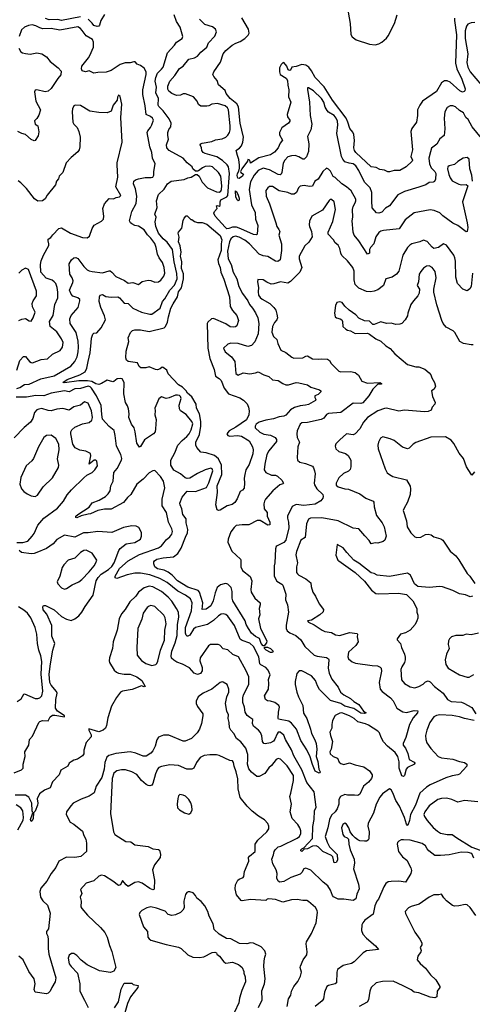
# Model space of a CAD drawing. Extents: x 2143765 to 2212931, y 878955 to 1017455.
# Tile 121 of 256: x 2197674 to 2202439, y 913788 to 924153. Entities that reach past the tile are written whole.
import ezdxf

# ---------------------------------------------------------------- set-up
doc = ezdxf.new("R2010")
doc.units = 0

msp = doc.modelspace()

# ---------------------------------------------------------------- linework, layer by layer
at = {"layer": '0CON20XD'}
for points in [[(2200020, 918355), (2200101, 918291), (2200118, 918245), (2200108, 918155), (2200110, 918125), (2200150, 918065), (2200204, 918015), (2200206, 917995), (2200193, 917955), (2200202, 917888), (2200189, 917845), (2200210, 917745), (2200277, 917615), (2200271, 917595), (2200248, 917562), (2200235, 917562), (2200216, 917585), (2200198, 917638), (2200155, 917660), (2200115, 917695), (2200081, 917745), (2200058, 917785), (2200046, 917826), (2199918, 918035), (2199911, 918065), (2199912, 918135), (2199900, 918175), (2199865, 918212), (2199845, 918218), (2199825, 918216), (2199786, 918204), (2199754, 918175), (2199731, 918119), (2199711, 918035), (2199685, 917982), (2199635, 917946), (2199595, 917944), (2199603, 918015), (2199567, 918125), (2199552, 918145), (2199445, 918181), (2199335, 918246), (2199277, 918307), (2199235, 918338), (2199195, 918357), (2199125, 918373), (2199096, 918395), (2199086, 918425), (2199087, 918445), (2199091, 918455), (2199118, 918475), (2199185, 918489), (2199293, 918497), (2199338, 918535), (2199375, 918591), (2199419, 918705), (2199440, 918750), (2199445, 918785), (2199427, 918855), (2199425, 918898), (2199390, 918945), (2199379, 919005), (2199363, 919045), (2199361, 919065), (2199383, 919127), (2199435, 919189), (2199525, 919188), (2199641, 919229), (2199665, 919279), (2199708, 919405), (2199699, 919425), (2199685, 919431), (2199626, 919416), (2199544, 919376), (2199465, 919328), (2199435, 919323), (2199415, 919330), (2199365, 919374), (2199295, 919410), (2199265, 919465), (2199265, 919515), (2199307, 919595), (2199339, 919675), (2199385, 919723), (2199433, 919765), (2199456, 919795), (2199477, 919835), (2199498, 919898), (2199487, 919925), (2199425, 919996), (2199367, 920035), (2199356, 920055), (2199354, 920094), (2199372, 920165), (2199367, 920185), (2199355, 920196), (2199335, 920201), (2199315, 920199), (2199248, 920172), (2199215, 920165), (2199165, 920183), (2199139, 920161), (2199097, 920065), (2199101, 920035), (2199096, 919995), (2199109, 919945), (2199105, 919845), (2199099, 919815), (2199082, 919795), (2198989, 919731), (2198945, 919660), (2198935, 919652), (2198907, 919697), (2198890, 919815), (2198879, 919855), (2198850, 919895), (2198823, 919965), (2198826, 920005), (2198818, 920055), (2198810, 920090), (2198789, 920125), (2198769, 920215), (2198775, 920335), (2198752, 920372), (2198735, 920377), (2198699, 920371), (2198665, 920343), (2198655, 920341), (2198595, 920357), (2198535, 920322), (2198505, 920314), (2198475, 920319), (2198434, 920344), (2198389, 920351), (2198295, 920351), (2198145, 920331), (2198129, 920335), (2198175, 920364), (2198306, 920414), (2198363, 920447), (2198380, 920485), (2198396, 920555), (2198414, 920645), (2198425, 920755), (2198429, 920801), (2198445, 920843), (2198455, 920853), (2198485, 920857), (2198530, 920910), (2198577, 920993), (2198568, 921035), (2198528, 921125), (2198511, 921185), (2198513, 921237), (2198521, 921255), (2198545, 921259), (2198580, 921240), (2198635, 921231), (2198705, 921237), (2198725, 921224), (2198775, 921169), (2198815, 921165), (2198865, 921115), (2198955, 921075), (2199045, 921054), (2199065, 921055), (2199154, 921115), (2199177, 921185), (2199202, 921215), (2199255, 921305), (2199305, 921358), (2199331, 921425), (2199328, 921482), (2199299, 921605), (2199283, 921735), (2199225, 921810), (2199185, 921845), (2199135, 921907), (2199107, 921975), (2199099, 922025), (2199110, 922075), (2199096, 922105), (2199121, 922175), (2199114, 922246), (2199135, 922313), (2199195, 922369), (2199231, 922425), (2199267, 922453), (2199405, 922470), (2199445, 922488), (2199479, 922495), (2199525, 922522), (2199542, 922522), (2199562, 922505), (2199595, 922444), (2199652, 922382), (2199745, 922342), (2199775, 922339), (2199791, 922349), (2199799, 922365), (2199802, 922405), (2199792, 922505), (2199768, 922545), (2199705, 922603), (2199675, 922613), (2199625, 922607), (2199599, 922595), (2199555, 922561), (2199545, 922557), (2199525, 922560), (2199498, 922585), (2199488, 922605), (2199435, 922647), (2199394, 922695), (2199246, 922775), (2199222, 922805), (2199220, 922835), (2199241, 922895), (2199232, 922935), (2199234, 922965), (2199245, 922996), (2199264, 923025), (2199269, 923065), (2199248, 923108), (2199185, 923195), (2199138, 923238), (2199132, 923255), (2199134, 923325), (2199108, 923385), (2199114, 923444), (2199100, 923505), (2199107, 923545), (2199125, 923590), (2199165, 923631), (2199185, 923655), (2199229, 923805), (2199305, 923884), (2199326, 923915), (2199385, 923954), (2199392, 923975), (2199364, 924074), (2199326, 924135), (2199300, 924205)], [(2198565, 924207), (2198528, 924145), (2198513, 924095), (2198505, 924085), (2198488, 924082), (2198455, 924093), (2198438, 924118), (2198395, 924158)], [(2201133, 924233), (2201154, 924115), (2201161, 923999), (2201175, 923974), (2201215, 923941), (2201355, 923897), (2201415, 923888), (2201455, 923898), (2201486, 923915), (2201535, 923960), (2201552, 923985), (2201619, 924115), (2201646, 924205)], [(2197645, 920272), (2197675, 920283), (2197725, 920314), (2197775, 920317), (2197895, 920374), (2198035, 920405), (2198213, 920505), (2198255, 920555), (2198277, 920605), (2198288, 920655), (2198293, 920705), (2198289, 920769), (2198269, 920859), (2198206, 920955), (2198202, 921005), (2198215, 921040), (2198290, 921125), (2198307, 921195), (2198305, 921206), (2198286, 921226), (2198233, 921243), (2198215, 921265), (2198198, 921305), (2198233, 921385), (2198236, 921405), (2198227, 921435), (2198203, 921475), (2198193, 921583), (2198218, 921625), (2198244, 921646), (2198265, 921649), (2198285, 921639), (2198350, 921555), (2198385, 921520), (2198405, 921510), (2198435, 921501), (2198545, 921490), (2198615, 921510), (2198625, 921508), (2198645, 921494), (2198685, 921449), (2198776, 921406), (2198815, 921379), (2198865, 921388), (2198925, 921367), (2198962, 921398), (2199025, 921411), (2199055, 921408), (2199095, 921391), (2199135, 921393), (2199160, 921410), (2199192, 921455), (2199202, 921485), (2199195, 921545), (2199176, 921596), (2199142, 921645), (2199124, 921684), (2199110, 921755), (2199095, 921796), (2199055, 921852), (2199018, 921888), (2198985, 921940), (2198925, 921979), (2198885, 921988), (2198855, 922003), (2198839, 922015), (2198830, 922035), (2198854, 922135), (2198901, 922219), (2198905, 922295), (2198893, 922373), (2198871, 922425), (2198875, 922454), (2198892, 922468), (2198925, 922478), (2198995, 922491), (2199059, 922491), (2199075, 922497), (2199087, 922515), (2199087, 922555), (2199099, 922635), (2199072, 922695), (2199066, 922755), (2199042, 922815), (2199017, 922965), (2199024, 922985), (2199052, 923018), (2199066, 923045), (2199082, 923095), (2199073, 923115), (2199051, 923135), (2199006, 923155), (2198996, 923246), (2198969, 923365), (2198969, 923415), (2199005, 923575), (2199004, 923605), (2198983, 923643), (2198945, 923672), (2198910, 923685), (2198889, 923709), (2198875, 923711), (2198835, 923699), (2198785, 923698), (2198730, 923680), (2198635, 923618), (2198585, 923602), (2198495, 923599), (2198455, 923591), (2198405, 923614), (2198365, 923603), (2198332, 923615), (2198323, 923635), (2198328, 923665), (2198398, 923752), (2198412, 923778), (2198449, 923865), (2198452, 923915), (2198439, 923945), (2198375, 923982), (2198331, 924041), (2198315, 924062), (2198285, 924078), (2198095, 924043), (2198005, 924059), (2197918, 924058), (2197887, 924067), (2197845, 924089), (2197805, 924098), (2197767, 924093), (2197725, 924075), (2197694, 924045), (2197667, 923975)], [(2198315, 924183), (2198115, 924145), (2198075, 924154), (2197985, 924152), (2197945, 924166)], [(2199729, 923981), (2199744, 924025), (2199734, 924054), (2199705, 924078), (2199623, 924103), (2199565, 924158)], [(2202252, 924168), (2202250, 924145), (2202272, 923995), (2202263, 923695), (2202276, 923635), (2202327, 923527), (2202363, 923425), (2202361, 923405), (2202354, 923396), (2202335, 923391), (2202308, 923405), (2202205, 923495), (2202175, 923509), (2202145, 923510), (2202115, 923490), (2202061, 923399), (2201915, 923295), (2201885, 923255), (2201863, 923205), (2201862, 923145), (2201851, 923075), (2201803, 923007), (2201791, 922975), (2201808, 922785), (2201793, 922713), (2201808, 922675), (2201807, 922663), (2201741, 922605), (2201676, 922564), (2201615, 922566), (2201565, 922550), (2201548, 922552), (2201515, 922568), (2201465, 922576), (2201425, 922596), (2201375, 922604), (2201214, 922755), (2201200, 922775), (2201193, 922803), (2201198, 922882), (2201190, 922945), (2201179, 922969), (2201148, 923008), (2201129, 923075), (2201111, 923115), (2200965, 923305), (2200878, 923448), (2200785, 923545), (2200747, 923615), (2200718, 923655), (2200685, 923675), (2200645, 923680), (2200585, 923659), (2200538, 923655), (2200525, 923623), (2200515, 923619), (2200500, 923625), (2200486, 923665), (2200455, 923702), (2200445, 923700), (2200425, 923681), (2200407, 923645), (2200407, 923605), (2200417, 923577), (2200478, 923538), (2200493, 923513), (2200495, 923465), (2200506, 923414), (2200505, 923340), (2200527, 923285), (2200489, 923155), (2200492, 923132), (2200516, 923095), (2200516, 923085), (2200503, 923065), (2200435, 923015), (2200408, 922965), (2200410, 922940), (2200442, 922885), (2200416, 922854), (2200393, 922805), (2200355, 922757), (2200315, 922732), (2200192, 922698), (2200105, 922642), (2200096, 922676), (2200075, 922680), (2200072, 922665), (2200012, 922585), (2199998, 922555), (2200002, 922545), (2200028, 922528), (2200019, 922505), (2199985, 922480), (2199970, 922485), (2199964, 922514), (2199966, 922535), (2199980, 922560), (2199988, 922592), (2199988, 922622), (2199982, 922682), (2199965, 922725), (2199954, 922775), (2199959, 922785), (2199988, 922802), (2200009, 922825), (2200022, 922865), (2200028, 922915), (2199995, 923065), (2199976, 923235), (2199958, 923268), (2199889, 923325), (2199846, 923375), (2199835, 923409), (2199768, 923468), (2199752, 923512), (2199716, 923555), (2199707, 923575), (2199716, 923604), (2199786, 923705), (2199816, 923795), (2199845, 923830), (2199911, 923885), (2199949, 923905), (2199996, 923924), (2200044, 923956), (2200078, 923992), (2200088, 924012), (2200083, 924055), (2200013, 924173)], [(2202466, 924124), (2202425, 924122), (2202392, 924105), (2202379, 924085), (2202365, 924035), (2202363, 923955), (2202392, 923795), (2202382, 923702), (2202392, 923655), (2202415, 923604), (2202534, 923465)], [(2202535, 922906), (2202436, 923026), (2202395, 923102), (2202370, 923125), (2202345, 923174), (2202305, 923196), (2202262, 923235), (2202235, 923247), (2202205, 923248), (2202175, 923230), (2202151, 923185), (2202141, 923115), (2202151, 923005), (2202141, 922935), (2202095, 922899), (2202065, 922844), (2202009, 922801), (2201997, 922763), (2201981, 922695), (2201989, 922635), (2202005, 922595), (2202045, 922555), (2202056, 922535), (2202052, 922475), (2202039, 922451), (2202025, 922442), (2201985, 922439), (2201949, 922415), (2201875, 922390), (2201725, 922346), (2201655, 922311), (2201565, 922193), (2201525, 922169), (2201485, 922127), (2201455, 922115), (2201431, 922121), (2201385, 922172), (2201379, 922245), (2201380, 922335), (2201363, 922385), (2201303, 922443), (2201245, 922565), (2201213, 922615), (2201185, 922635), (2201142, 922642), (2201097, 922657), (2201075, 922684), (2201063, 922713), (2201012, 922955), (2201023, 923047), (2201018, 923085), (2201007, 923115), (2200983, 923143), (2200925, 923180), (2200909, 923199), (2200891, 923231), (2200875, 923285), (2200850, 923325), (2200765, 923404), (2200714, 923436), (2200704, 923435), (2200702, 923418), (2200726, 923284), (2200732, 923145), (2200749, 923055), (2200737, 922993), (2200704, 922925), (2200719, 922845), (2200713, 922767), (2200692, 922708), (2200668, 922685), (2200655, 922684), (2200611, 922711), (2200575, 922723), (2200535, 922720), (2200495, 922708), (2200465, 922676), (2200446, 922644), (2200432, 922545), (2200425, 922526), (2200415, 922520), (2200395, 922523), (2200305, 922573), (2200235, 922590), (2200183, 922567), (2200141, 922515), (2200105, 922445), (2200089, 922365), (2200115, 922205), (2200151, 922125), (2200156, 922055), (2200181, 921985), (2200175, 921894), (2200165, 921889), (2200135, 921893), (2200003, 921953), (2199955, 921970), (2199915, 921970), (2199875, 921956), (2199855, 921953), (2199835, 921968), (2199732, 922085), (2199719, 922115), (2199726, 922135), (2199754, 922165), (2199745, 922195), (2199755, 922198), (2199775, 922191), (2199785, 922198), (2199785, 922235), (2199792, 922258), (2199853, 922287), (2199866, 922304), (2199881, 922535), (2199873, 922603), (2199858, 922625), (2199810, 922670), (2199749, 922709), (2199625, 922744), (2199606, 922756), (2199592, 922775), (2199588, 922805), (2199574, 922835), (2199582, 922848), (2199596, 922854), (2199695, 922870), (2199735, 922890), (2199805, 922899), (2199845, 922918), (2199864, 922936), (2199883, 922967), (2199890, 922995), (2199890, 923035), (2199872, 923205), (2199863, 923225), (2199838, 923248), (2199755, 923270), (2199695, 923263), (2199665, 923246), (2199645, 923242), (2199582, 923242), (2199555, 923261), (2199541, 923295), (2199505, 923341), (2199418, 923372), (2199395, 923372), (2199365, 923360), (2199325, 923356), (2199275, 923376), (2199242, 923402), (2199232, 923422), (2199233, 923455), (2199255, 923505), (2199306, 923565), (2199355, 923640), (2199395, 923664), (2199455, 923737), (2199515, 923752), (2199545, 923771), (2199579, 923811), (2199645, 923863), (2199660, 923910), (2199729, 923981)], [(2197666, 923855), (2197686, 923816), (2197704, 923804), (2197735, 923796), (2197785, 923792), (2197855, 923805), (2197907, 923795), (2197955, 923762), (2197994, 923714), (2198079, 923645), (2198110, 923610), (2198107, 923573), (2198075, 923535), (2198005, 923428), (2197975, 923402), (2197942, 923395), (2197855, 923416), (2197838, 923412), (2197828, 923395), (2197842, 923295), (2197891, 923205), (2197875, 923149), (2197855, 923112), (2197831, 923089), (2197838, 923055), (2197866, 923035), (2197874, 922974), (2197868, 922932), (2197835, 922880), (2197825, 922878), (2197795, 922891), (2197736, 922946), (2197695, 922954), (2197655, 922977)], [(2197644, 920465), (2197676, 920564), (2197715, 920609), (2197735, 920609), (2197776, 920555), (2197794, 920544), (2197808, 920542), (2197898, 920575), (2197965, 920582), (2198018, 920632), (2198099, 920671), (2198125, 920705), (2198130, 920755), (2198115, 920794), (2198065, 920866), (2197994, 920924), (2197986, 920975), (2198025, 921040), (2198043, 921155), (2198074, 921226), (2198076, 921285), (2198069, 921335), (2198053, 921375), (2198036, 921395), (2198015, 921410), (2197953, 921433), (2197895, 921494), (2197894, 921576), (2197900, 921615), (2197924, 921675), (2197980, 921775), (2197981, 921795), (2197972, 921825), (2197975, 921843), (2198001, 921859), (2198022, 921888), (2198086, 921955), (2198115, 921961), (2198207, 921907), (2198335, 921860), (2198385, 921856), (2198408, 921875), (2198436, 921955), (2198459, 921991), (2198536, 922034), (2198556, 922054), (2198559, 922085), (2198550, 922165), (2198566, 922215), (2198615, 922270), (2198661, 922269), (2198688, 922282), (2198725, 922289), (2198737, 922303), (2198686, 922395), (2198705, 922495), (2198698, 922625), (2198698, 922645), (2198751, 922865), (2198740, 923125), (2198749, 923265), (2198730, 923345), (2198715, 923358), (2198704, 923336), (2198700, 923305), (2198656, 923254), (2198635, 923190), (2198596, 923174), (2198508, 923178), (2198412, 923192), (2198315, 923250), (2198257, 923253), (2198242, 923245), (2198230, 923215), (2198227, 923185), (2198232, 923075), (2198244, 923054), (2198278, 923018), (2198296, 922976), (2198309, 922915), (2198306, 922814), (2198299, 922785), (2198285, 922762), (2198216, 922704), (2198164, 922645), (2198126, 922545), (2198089, 922505), (2198081, 922479), (2198061, 922455), (2198051, 922415), (2197964, 922306), (2197943, 922267), (2197914, 922246), (2197865, 922243), (2197828, 922268), (2197744, 922375), (2197687, 922435), (2197657, 922457)], [(2202440, 922455), (2202432, 922515), (2202412, 922585), (2202406, 922685), (2202385, 922704), (2202344, 922696), (2202285, 922661), (2202250, 922630), (2202195, 922614), (2202182, 922605), (2202176, 922584), (2202190, 922525), (2202205, 922488), (2202228, 922458), (2202295, 922422), (2202325, 922416), (2202375, 922420), (2202392, 922405), (2202336, 922235), (2202385, 922015), (2202390, 921965), (2202385, 921922), (2202375, 921920), (2202286, 921986), (2202232, 922012), (2202127, 922087), (2202095, 922120), (2202038, 922145), (2201995, 922151), (2201825, 922120), (2201733, 922047), (2201668, 921952), (2201505, 921933), (2201475, 921926), (2201455, 921913), (2201423, 921867), (2201402, 921795), (2201365, 921755), (2201357, 921735), (2201356, 921695), (2201335, 921684), (2201245, 921824), (2201195, 921884), (2201183, 921915), (2201175, 922035), (2201180, 922075), (2201177, 922155), (2201183, 922187), (2201204, 922224), (2201212, 922245), (2201212, 922265), (2201163, 922353), (2201114, 922395), (2201064, 922425), (2200995, 922492), (2200975, 922503), (2200945, 922558), (2200925, 922581), (2200905, 922591), (2200865, 922556), (2200815, 922476), (2200780, 922455), (2200755, 922402), (2200725, 922396), (2200668, 922408), (2200625, 922402), (2200607, 922383), (2200587, 922335), (2200562, 922318), (2200535, 922315), (2200495, 922333), (2200405, 922351), (2200335, 922396), (2200305, 922396), (2200285, 922384), (2200266, 922355), (2200267, 922297), (2200304, 922214), (2200371, 922015), (2200379, 921975), (2200403, 921943), (2200412, 921925), (2200402, 921885), (2200431, 921795), (2200431, 921725), (2200417, 921625), (2200391, 921609), (2200365, 921610), (2200285, 921661), (2200235, 921668), (2200195, 921685), (2200093, 921795), (2200045, 921833), (2199985, 921865), (2199945, 921874), (2199921, 921869), (2199895, 921845), (2199884, 921816), (2199863, 921715), (2199870, 921635), (2199901, 921575), (2199921, 921495), (2199959, 921425), (2199979, 921345), (2200020, 921270), (2200075, 921194), (2200092, 921155), (2200124, 921115), (2200157, 921067), (2200182, 921015), (2200192, 920955), (2200185, 920845), (2200149, 920761), (2200115, 920724), (2200075, 920712), (2199975, 920743), (2199895, 920749), (2199865, 920736), (2199820, 920695), (2199838, 920658), (2199905, 920604), (2199939, 920555), (2199950, 920430), (2199975, 920412), (2200025, 920437), (2200095, 920426), (2200155, 920434), (2200185, 920446), (2200245, 920413), (2200295, 920397), (2200335, 920362), (2200395, 920356), (2200443, 920323), (2200475, 920309), (2200505, 920310), (2200585, 920334), (2200612, 920332), (2200705, 920309), (2200737, 920285), (2200829, 920255), (2200843, 920245), (2200843, 920235), (2200815, 920206), (2200779, 920195), (2200779, 920175), (2200792, 920155), (2200788, 920145), (2200715, 920104), (2200684, 920096), (2200625, 920090), (2200565, 920070), (2200525, 920045), (2200475, 919990), (2200455, 919978), (2200405, 919971), (2200345, 919951), (2200265, 919939), (2200194, 919915), (2200164, 919895), (2200152, 919875), (2200154, 919855), (2200202, 919812), (2200245, 919790), (2200315, 919781), (2200364, 919754), (2200378, 919735), (2200377, 919713), (2200298, 919615), (2200274, 919575), (2200254, 919474), (2200247, 919415), (2200266, 919386), (2200325, 919359), (2200365, 919358), (2200389, 919349), (2200434, 919305), (2200452, 919275), (2200444, 919266), (2200412, 919258), (2200338, 919192), (2200261, 919105), (2200251, 919085), (2200244, 919055), (2200249, 919005), (2200278, 918965), (2200278, 918925), (2200306, 918865), (2200306, 918835), (2200285, 918833), (2200205, 918880), (2200175, 918882), (2200085, 918835), (2200015, 918837), (2199952, 918828), (2199931, 918809), (2199897, 918763), (2199867, 918685), (2199865, 918652), (2199907, 918557), (2199998, 918475), (2200003, 918463), (2200001, 918395), (2200020, 918355)], [(2199975, 922247), (2199965, 922254), (2199948, 922285), (2199945, 922350), (2199956, 922345), (2199975, 922307), (2199985, 922275), (2199985, 922253), (2199975, 922247)], [(2202442, 921485), (2202426, 921344), (2202411, 921319), (2202385, 921300), (2202338, 921318), (2202281, 921375), (2202264, 921444), (2202261, 921611), (2202256, 921645), (2202243, 921675), (2202168, 921778), (2202135, 921792), (2202083, 921755), (2202035, 921746), (2202015, 921760), (2201965, 921819), (2201924, 921834), (2201885, 921814), (2201803, 921795), (2201780, 921780), (2201756, 921754), (2201707, 921673), (2201664, 921506), (2201640, 921475), (2201596, 921444), (2201527, 921425), (2201502, 921355), (2201445, 921309), (2201406, 921294), (2201365, 921288), (2201325, 921291), (2201245, 921326), (2201204, 921364), (2201194, 921414), (2201195, 921505), (2201182, 921545), (2201125, 921614), (2201065, 921671), (2201053, 921695), (2201043, 921743), (2201025, 921778), (2200995, 921803), (2200976, 921835), (2200922, 921895), (2200921, 921915), (2200971, 922029), (2200998, 922155), (2200983, 922235), (2200955, 922261), (2200941, 922259), (2200931, 922249), (2200863, 922147), (2200749, 922085), (2200726, 922034), (2200721, 921995), (2200723, 921975), (2200744, 921925), (2200751, 921868), (2200717, 921813), (2200675, 921773), (2200615, 921665), (2200615, 921635), (2200644, 921545), (2200623, 921495), (2200525, 921396), (2200495, 921381), (2200418, 921392), (2200348, 921372), (2200320, 921370), (2200275, 921389), (2200235, 921416), (2200182, 921418), (2200177, 921395), (2200186, 921335), (2200183, 921287), (2200189, 921255), (2200205, 921229), (2200225, 921211), (2200306, 921165), (2200349, 921125), (2200370, 921095), (2200382, 921055), (2200386, 921014), (2200381, 920995), (2200355, 920967), (2200335, 920924), (2200329, 920865), (2200345, 920817), (2200381, 920785), (2200390, 920745), (2200423, 920675), (2200475, 920650), (2200539, 920599), (2200561, 920591), (2200655, 920592), (2200685, 920611), (2200705, 920616), (2200755, 920582), (2200815, 920578), (2200855, 920584), (2200915, 920579), (2200934, 920565), (2200951, 920535), (2201035, 920454), (2201055, 920447), (2201155, 920451), (2201205, 920439), (2201241, 920411), (2201275, 920349), (2201335, 920327)], [(2199765, 918986), (2199754, 918994), (2199740, 919045), (2199756, 919175), (2199753, 919245), (2199800, 919365), (2199797, 919465), (2199765, 919531), (2199726, 919565), (2199636, 919594), (2199580, 919600), (2199539, 919649), (2199528, 919675), (2199528, 919705), (2199565, 919785), (2199580, 919875), (2199581, 919925), (2199567, 920005), (2199536, 920065), (2199531, 920105), (2199485, 920184), (2199440, 920220), (2199425, 920246), (2199389, 920285), (2199345, 920311), (2199237, 920425), (2199222, 920465), (2199185, 920492), (2199175, 920496), (2199152, 920478), (2199125, 920469), (2199102, 920472), (2199035, 920499), (2199003, 920487), (2198949, 920489), (2198932, 920502), (2198915, 920541), (2198815, 920556), (2198799, 920569), (2198792, 920595), (2198795, 920665), (2198821, 920765), (2198817, 920805), (2198839, 920861), (2198860, 920880), (2198885, 920889), (2198945, 920889), (2199035, 920871), (2199195, 920909), (2199210, 920925), (2199231, 920969), (2199239, 921025), (2199263, 921115), (2199288, 921162), (2199335, 921235), (2199345, 921289), (2199378, 921332), (2199398, 921425), (2199397, 921477), (2199376, 921535), (2199380, 921605), (2199367, 921665), (2199373, 921705), (2199362, 921772), (2199345, 921815), (2199352, 921865), (2199342, 921905), (2199345, 921916), (2199382, 921958), (2199395, 922038), (2199405, 922063), (2199425, 922090), (2199435, 922090), (2199475, 922050), (2199485, 922050), (2199515, 922030), (2199545, 922020), (2199595, 922020), (2199645, 922002), (2199785, 921883), (2199803, 921835), (2199795, 921795), (2199793, 921725), (2199760, 921625), (2199766, 921585), (2199783, 921545), (2199791, 921495), (2199821, 921421), (2199881, 921235), (2199891, 921135), (2199915, 921092), (2199961, 921041), (2199977, 920985), (2199958, 920932), (2199945, 920920), (2199925, 920915), (2199891, 920921), (2199845, 920953), (2199715, 921009), (2199692, 921005), (2199655, 920969), (2199648, 920955), (2199654, 920695), (2199674, 920585), (2199721, 920471), (2199735, 920400), (2199774, 920375), (2199794, 920354), (2199827, 920275), (2199872, 920215), (2199991, 920171), (2200029, 920149), (2200068, 920108), (2200084, 920074), (2200090, 920035), (2200085, 919995), (2200060, 919940), (2199948, 919862), (2199878, 919825), (2199855, 919795), (2199864, 919775), (2199885, 919768), (2199965, 919776), (2200009, 919769), (2200091, 919721), (2200126, 919656), (2200132, 919625), (2200127, 919583), (2200090, 919470), (2200055, 919415), (2200042, 919365), (2200037, 919327), (2200041, 919275), (2200037, 919223), (2200019, 919201), (2199995, 919185), (2199962, 919108), (2199939, 919071), (2199909, 919051), (2199859, 919035), (2199785, 918990), (2199765, 918986)], [(2197663, 920987), (2197695, 921001), (2197734, 921006), (2197775, 920982), (2197795, 920981), (2197815, 921015), (2197835, 921075), (2197809, 921129), (2197805, 921165), (2197815, 921195), (2197851, 921245), (2197849, 921295), (2197765, 921522), (2197735, 921538), (2197695, 921515), (2197664, 921485)], [(2202448, 920732), (2202425, 920731), (2202345, 920746), (2202308, 920765), (2202255, 920862), (2202238, 920878), (2202162, 920915), (2202133, 920955), (2202118, 920988), (2202065, 921152), (2202034, 921284), (2202032, 921315), (2202059, 921435), (2202046, 921504), (2202016, 921546), (2201985, 921562), (2201955, 921558), (2201925, 921538), (2201895, 921504), (2201879, 921475), (2201871, 921395), (2201858, 921355), (2201882, 921315), (2201878, 921275), (2201865, 921246), (2201819, 921195), (2201793, 921155), (2201761, 921065), (2201756, 921035), (2201730, 920995), (2201695, 920956), (2201675, 920948), (2201635, 920946), (2201585, 920959), (2201535, 920956), (2201475, 920972), (2201405, 920943), (2201390, 920945), (2201355, 920980), (2201305, 920982), (2201245, 921012), (2201212, 921045), (2201142, 921095), (2201097, 921137), (2201067, 921175), (2201045, 921183), (2201014, 921176), (2200998, 921145), (2200988, 921065), (2200995, 921024), (2201008, 921015), (2201049, 921005), (2201064, 920994), (2201072, 920975), (2201076, 920925), (2201106, 920896), (2201125, 920884), (2201155, 920879), (2201205, 920850), (2201335, 920852), (2201355, 920842), (2201424, 920794), (2201475, 920769), (2201529, 920719), (2201575, 920691), (2201624, 920635), (2201755, 920523), (2201845, 920500), (2201875, 920499), (2201938, 920475), (2201985, 920437), (2202001, 920415), (2202012, 920382), (2202040, 920335), (2202050, 920295), (2202038, 920265), (2202008, 920245), (2202019, 920185), (2202049, 920125), (2202044, 920105), (2202016, 920075), (2202006, 920044), (2201975, 920029), (2201935, 920024), (2201725, 920041), (2201665, 920032), (2201535, 920062), (2201515, 920060), (2201445, 920035), (2201334, 919966), (2201294, 919916), (2201256, 919845), (2201205, 919792), (2201185, 919784), (2201115, 919792), (2201045, 919731), (2201002, 919688), (2200996, 919665), (2201000, 919635), (2201035, 919606), (2201105, 919586), (2201131, 919565), (2201161, 919515), (2201160, 919445), (2201151, 919419), (2201135, 919399), (2201083, 919377), (2201035, 919329), (2201004, 919275), (2201005, 919252), (2201028, 919235), (2201095, 919216), (2201135, 919211), (2201255, 919162), (2201317, 919117), (2201395, 919084), (2201403, 919073), (2201406, 919025), (2201429, 918935), (2201490, 918855), (2201510, 918815), (2201530, 918715), (2201518, 918675), (2201500, 918660), (2201445, 918641), (2201415, 918646), (2201375, 918636), (2201352, 918672), (2201308, 918718), (2201245, 918795), (2201185, 918801), (2201025, 918878), (2200855, 918908), (2200735, 918906), (2200715, 918894), (2200693, 918847), (2200678, 918702), (2200635, 918674), (2200586, 918554), (2200581, 918521), (2200598, 918435), (2200587, 918395), (2200589, 918335), (2200598, 918318), (2200613, 918305), (2200686, 918266), (2200739, 918225), (2200741, 918185), (2200758, 918128), (2200789, 918085), (2200826, 918005), (2200871, 917945), (2200869, 917921), (2200832, 917888)], [(2201335, 920327), (2201465, 920335), (2201482, 920325), (2201483, 920317), (2201445, 920318), (2201391, 920265), (2201349, 920195), (2201285, 920120), (2201264, 920114), (2201185, 920116), (2201055, 920018), (2200925, 920008), (2200904, 919996), (2200875, 919959), (2200847, 919945), (2200705, 919912), (2200645, 919911), (2200626, 919894), (2200596, 919825), (2200592, 919795), (2200596, 919755), (2200621, 919705), (2200603, 919655), (2200594, 919545), (2200598, 919518), (2200624, 919494), (2200682, 919482), (2200755, 919452), (2200767, 919437), (2200776, 919404), (2200784, 919374), (2200774, 919275), (2200777, 919255), (2200803, 919213), (2200866, 919156), (2200870, 919135), (2200865, 919115), (2200843, 919087), (2200785, 919053), (2200665, 919038), (2200585, 919049), (2200543, 919027), (2200493, 918925), (2200492, 918905), (2200505, 918865), (2200508, 918805), (2200474, 918675), (2200455, 918649), (2200384, 918616), (2200374, 918606), (2200368, 918582), (2200359, 918435), (2200353, 918405), (2200351, 918295), (2200381, 918241), (2200432, 918212), (2200445, 918199), (2200477, 918107), (2200473, 918045), (2200492, 917995), (2200503, 917915), (2200478, 917778), (2200480, 917745), (2200489, 917719), (2200517, 917697), (2200579, 917669), (2200635, 917625), (2200675, 917553), (2200774, 917465), (2200805, 917453), (2200905, 917440), (2200925, 917426), (2200929, 917415), (2200921, 917325), (2200933, 917275), (2200960, 917210), (2201025, 917126), (2201051, 917075), (2201085, 917046), (2201155, 917008), (2201191, 916975), (2201245, 916944), (2201293, 916875), (2201320, 916855), (2201301, 916851), (2201265, 916854), (2201192, 916902), (2201095, 916928), (2201053, 916953), (2200946, 916986), (2200831, 917101), (2200809, 917139), (2200787, 917195), (2200745, 917245), (2200645, 917298), (2200615, 917300), (2200590, 917270), (2200575, 917185), (2200575, 917155), (2200592, 917075), (2200607, 917025), (2200654, 916935), (2200663, 916853), (2200698, 916795), (2200735, 916685), (2200745, 916639), (2200781, 916571), (2200794, 916535), (2200802, 916475), (2200795, 916395), (2200814, 916345), (2200822, 916262), (2200838, 916235), (2200835, 916223), (2200825, 916220), (2200785, 916244), (2200755, 916312), (2200733, 916393), (2200698, 916468), (2200632, 916565), (2200587, 916685), (2200535, 916748), (2200508, 916768), (2200398, 916788), (2200394, 916795), (2200397, 916865), (2200409, 916915), (2200403, 916935), (2200359, 916965), (2200315, 916978), (2200281, 916981), (2200262, 916995), (2200250, 917035), (2200294, 917105), (2200298, 917165), (2200293, 917207), (2200300, 917230), (2200310, 917255), (2200291, 917305), (2200265, 917335), (2200212, 917362), (2200203, 917373), (2200190, 917445), (2200135, 917556), (2200095, 917590), (2200015, 917617), (2199995, 917632), (2199935, 917774), (2199864, 917874), (2199845, 917892), (2199815, 917899), (2199795, 917896), (2199765, 917877), (2199715, 917829), (2199649, 917785), (2199525, 917755), (2199504, 917736), (2199465, 917674), (2199445, 917662), (2199435, 917662), (2199425, 917674), (2199420, 917695), (2199419, 917755), (2199481, 917929), (2199491, 918015), (2199472, 918055), (2199420, 918095), (2199337, 918137), (2199225, 918228), (2199149, 918269), (2199045, 918308), (2198945, 918325), (2198885, 918327), (2198805, 918309), (2198695, 918270), (2198677, 918277), (2198679, 918295), (2198725, 918376), (2198814, 918456), (2198935, 918523), (2199135, 918595), (2199165, 918616), (2199195, 918651), (2199214, 918676), (2199255, 918709), (2199275, 918737), (2199283, 918765), (2199275, 918793), (2199239, 918865), (2199219, 918965), (2199175, 919035), (2199173, 919105), (2199200, 919225), (2199189, 919295), (2199155, 919344), (2199095, 919406), (2199075, 919404), (2199036, 919384), (2198975, 919315), (2198907, 919265), (2198845, 919155), (2198808, 919122), (2198765, 919069), (2198635, 919002), (2198565, 919001), (2198496, 918987), (2198420, 918950), (2198395, 918947), (2198319, 918931), (2198275, 918909), (2198263, 918913), (2198266, 918925), (2198285, 918943), (2198405, 919020), (2198435, 919067), (2198509, 919095), (2198576, 919135), (2198605, 919162), (2198625, 919195), (2198634, 919246), (2198656, 919295), (2198664, 919385), (2198700, 919430), (2198744, 919515), (2198749, 919535), (2198737, 919575), (2198692, 919662), (2198679, 919775), (2198667, 919827), (2198615, 919871), (2198545, 919947), (2198537, 919997), (2198533, 920093), (2198482, 920192), (2198430, 920275), (2198415, 920289), (2198395, 920295), (2198315, 920271), (2198255, 920266), (2198195, 920236), (2198145, 920246), (2198005, 920221), (2197926, 920194), (2197845, 920196), (2197745, 920181), (2197635, 920178)], [(2197645, 918650), (2197705, 918649), (2197759, 918665), (2197806, 918715), (2197826, 918745), (2197865, 918831), (2197926, 918905), (2198070, 919010), (2198136, 919085), (2198175, 919152), (2198219, 919205), (2198349, 919331), (2198382, 919358), (2198435, 919386), (2198465, 919416), (2198492, 919455), (2198485, 919507), (2198475, 919516), (2198458, 919515), (2198404, 919474), (2198422, 919562), (2198418, 919588), (2198370, 919610), (2198305, 919621), (2198256, 919646), (2198233, 919685), (2198211, 919795), (2198213, 919815), (2198224, 919835), (2198254, 919865), (2198335, 919900), (2198405, 919914), (2198432, 919938), (2198441, 919965), (2198428, 920035), (2198396, 920116), (2198355, 920130), (2198315, 920097), (2198245, 920076), (2198195, 920043), (2198129, 920059), (2198065, 920053), (2198005, 920036), (2197975, 920038), (2197905, 920059), (2197875, 920054), (2197853, 920047), (2197831, 920019), (2197813, 919955), (2197789, 919915), (2197721, 919859), (2197615, 919751)], [(2197835, 919134), (2197861, 919149), (2197922, 919235), (2198020, 919330), (2198082, 919438), (2198084, 919465), (2198072, 919532), (2198088, 919625), (2198087, 919685), (2198055, 919743), (2198005, 919781), (2197955, 919776), (2197929, 919755), (2197872, 919658), (2197818, 919535), (2197800, 919510), (2197741, 919455), (2197685, 919335), (2197676, 919265), (2197692, 919215), (2197717, 919187), (2197753, 919163), (2197795, 919141), (2197835, 919134)], [(2202460, 919395), (2202435, 919360), (2202425, 919368), (2202376, 919446), (2202345, 919534), (2202301, 919591), (2202245, 919692), (2202215, 919727), (2202155, 919762), (2202001, 919759), (2201845, 919702), (2201815, 919684), (2201775, 919641), (2201755, 919636), (2201705, 919653), (2201615, 919722), (2201575, 919740), (2201495, 919761), (2201473, 919747), (2201451, 919705), (2201444, 919675), (2201446, 919635), (2201520, 919425), (2201543, 919383), (2201565, 919364), (2201602, 919345), (2201745, 919308), (2201783, 919243), (2201789, 919215), (2201786, 919155), (2201756, 919075), (2201718, 919005), (2201712, 918985), (2201747, 918877), (2201753, 918813), (2201791, 918751), (2201835, 918710), (2201855, 918701), (2201895, 918706), (2201945, 918734), (2201975, 918736), (2202005, 918729), (2202035, 918710), (2202108, 918688), (2202129, 918675), (2202205, 918559), (2202265, 918508), (2202298, 918468), (2202385, 918323), (2202414, 918295), (2202465, 918218)], [(2197614, 916226), (2197691, 916255), (2197711, 916275), (2197711, 916315), (2197732, 916395), (2197728, 916445), (2197770, 916515), (2197776, 916575), (2197808, 916612), (2197875, 916754), (2197885, 916766), (2197914, 916776), (2197975, 916773), (2197994, 916815), (2198018, 916832), (2198045, 916833), (2198146, 916815), (2198144, 916825), (2198131, 916835), (2198073, 916873), (2198051, 916905), (2198053, 916995), (2198067, 917065), (2198061, 917081), (2198005, 917148), (2197992, 917175), (2197985, 917265), (2197999, 917371), (2198023, 917515), (2198044, 917585), (2198011, 917665), (2198013, 917775), (2197959, 917895), (2197920, 917940), (2197916, 917974), (2197923, 917987), (2197945, 917986), (2198035, 917941), (2198112, 917872), (2198165, 917842), (2198215, 917830), (2198255, 917847), (2198295, 917878), (2198327, 917915), (2198363, 917977), (2198446, 918094), (2198480, 918245), (2198500, 918280), (2198533, 918317), (2198610, 918365), (2198643, 918397), (2198667, 918435), (2198717, 918565), (2198732, 918588), (2198795, 918635), (2198885, 918650), (2198946, 918685), (2198957, 918715), (2198957, 918755), (2198929, 918809), (2198901, 918821), (2198855, 918826), (2198765, 918807), (2198645, 918756), (2198495, 918766), (2198395, 918752), (2198345, 918752), (2198255, 918706), (2198145, 918726), (2198065, 918680), (2198025, 918636), (2197955, 918586), (2197854, 918545), (2197825, 918532), (2197795, 918529), (2197694, 918544), (2197669, 918565)], [(2202440, 918085), (2202415, 918078), (2202367, 918097), (2202305, 918109), (2202235, 918144), (2202125, 918184), (2202095, 918187), (2201985, 918176), (2201865, 918186), (2201829, 918215), (2201787, 918307), (2201756, 918326), (2201565, 918291), (2201436, 918306), (2201405, 918323), (2201375, 918330), (2201245, 918433), (2201193, 918463), (2201117, 918545), (2201080, 918595), (2201015, 918627), (2201003, 918515), (2201024, 918465), (2201033, 918455), (2201205, 918332), (2201304, 918244), (2201378, 918148), (2201422, 918112), (2201455, 918108), (2201663, 918117), (2201725, 918106), (2201745, 918101), (2201765, 918086), (2201814, 918035), (2201853, 917953), (2201853, 917915), (2201866, 917885), (2201866, 917854), (2201856, 917825), (2201836, 917785), (2201785, 917726), (2201735, 917699), (2201681, 917685), (2201648, 917635), (2201648, 917625), (2201684, 917585), (2201692, 917545), (2201724, 917474), (2201731, 917441), (2201733, 917415), (2201726, 917385), (2201695, 917340), (2201686, 917314), (2201692, 917205), (2201724, 917165), (2201785, 917131), (2201835, 917120), (2201877, 917133), (2201921, 917159), (2201945, 917184), (2201975, 917192), (2201995, 917182), (2202042, 917132), (2202131, 917065), (2202179, 916995), (2202215, 916977), (2202325, 916968), (2202348, 916958), (2202432, 916912), (2202476, 916845)], [(2198145, 918160), (2198165, 918164), (2198225, 918204), (2198296, 918234), (2198329, 918261), (2198405, 918339), (2198456, 918405), (2198476, 918435), (2198484, 918465), (2198435, 918537), (2198375, 918568), (2198350, 918565), (2198315, 918546), (2198255, 918486), (2198185, 918462), (2198137, 918415), (2198121, 918385), (2198096, 918294), (2198067, 918235), (2198074, 918215), (2198115, 918173), (2198145, 918160)], [(2200832, 917888), (2200745, 917833), (2200702, 917825), (2200715, 917810), (2200774, 917784), (2200858, 917725), (2200885, 917714), (2200955, 917702), (2200999, 917679), (2201045, 917669), (2201145, 917703), (2201225, 917692), (2201230, 917685), (2201228, 917655), (2201236, 917605), (2201211, 917565), (2201135, 917496), (2201127, 917445), (2201134, 917425), (2201173, 917393), (2201208, 917378), (2201385, 917353), (2201442, 917352), (2201468, 917338), (2201478, 917325), (2201481, 917295), (2201457, 917175), (2201470, 917105), (2201490, 917080), (2201579, 917015), (2201605, 916984), (2201644, 916904), (2201706, 916866), (2201745, 916860), (2201825, 916880), (2201866, 916876), (2201861, 916855), (2201815, 916805), (2201779, 916735), (2201739, 916595), (2201710, 916535), (2201712, 916515), (2201735, 916483), (2201758, 916428), (2201773, 916365), (2201827, 916337), (2201834, 916325), (2201830, 916315), (2201755, 916282), (2201741, 916265), (2201724, 916196), (2201715, 916186), (2201695, 916194), (2201669, 916275), (2201669, 916339), (2201653, 916395), (2201625, 916440), (2201545, 916505), (2201505, 916551), (2201478, 916595), (2201460, 916645), (2201444, 916665), (2201345, 916728), (2201315, 916742), (2201233, 916763), (2201196, 916795), (2201146, 916825), (2201065, 916858), (2201045, 916854), (2200993, 916827), (2200966, 916775), (2200958, 916735), (2200961, 916695), (2200938, 916652), (2200944, 916616), (2200967, 916555), (2200951, 916475), (2200937, 916445), (2200943, 916425), (2200975, 916396), (2201019, 916379), (2201038, 916338), (2201055, 916322), (2201086, 916314), (2201145, 916329), (2201205, 916308), (2201295, 916288), (2201357, 916245), (2201384, 916205), (2201386, 916185), (2201376, 916165), (2201344, 916125), (2201294, 916085), (2201255, 916000), (2201235, 915987), (2201199, 915989), (2201125, 915989), (2201095, 915996), (2201051, 915975), (2201035, 915945), (2201034, 915895), (2201016, 915845), (2200996, 915815), (2200955, 915780), (2200936, 915735), (2200917, 915645), (2200890, 915555), (2200909, 915495), (2200935, 915445), (2201015, 915365), (2201018, 915305), (2201005, 915280), (2200985, 915276), (2200969, 915339), (2200956, 915356), (2200865, 915398), (2200815, 915444), (2200795, 915455), (2200755, 915453), (2200705, 915425), (2200669, 915421), (2200645, 915397), (2200635, 915402), (2200635, 915415), (2200643, 915425), (2200664, 915436), (2200755, 915535), (2200761, 915661), (2200775, 915735), (2200778, 915825), (2200793, 915865), (2200775, 916024), (2200695, 916124), (2200645, 916255), (2200559, 916405), (2200536, 916466), (2200472, 916575), (2200455, 916621), (2200415, 916654), (2200395, 916654), (2200383, 916637), (2200361, 916579), (2200345, 916559), (2200315, 916541), (2200259, 916531), (2200245, 916534), (2200230, 916555), (2200221, 916615), (2200209, 916649), (2200189, 916675), (2200134, 916715), (2200124, 916744), (2200127, 916785), (2200098, 916808), (2200068, 916828), (2200046, 916865), (2200040, 916915), (2200023, 916965), (2200022, 917015), (2200029, 917045), (2200085, 917155), (2200085, 917235), (2200058, 917298), (2199976, 917446), (2199919, 917469), (2199865, 917518), (2199815, 917531), (2199780, 917570), (2199764, 917576), (2199683, 917577), (2199660, 917560), (2199575, 917436), (2199571, 917405), (2199593, 917335), (2199593, 917297), (2199578, 917272), (2199545, 917259), (2199511, 917275), (2199461, 917331), (2199388, 917368), (2199329, 917389), (2199295, 917412), (2199271, 917431), (2199268, 917455), (2199276, 917505), (2199310, 917595), (2199330, 917670), (2199334, 917785), (2199349, 917865), (2199344, 917915), (2199325, 917955), (2199275, 918033), (2199238, 918075), (2199165, 918135), (2199075, 918182), (2199035, 918189), (2198985, 918174), (2198923, 918125), (2198896, 918085), (2198832, 918025), (2198784, 917945), (2198745, 917897), (2198722, 917845), (2198701, 917725), (2198659, 917605), (2198650, 917535), (2198618, 917435), (2198615, 917405), (2198620, 917385), (2198667, 917307), (2198691, 917285), (2198714, 917274), (2198775, 917264), (2198835, 917262), (2198906, 917235), (2198960, 917195), (2198996, 917134), (2198985, 917130), (2198955, 917140), (2198858, 917102), (2198756, 917084), (2198735, 917073), (2198693, 917017), (2198641, 916925), (2198600, 916805), (2198586, 916723), (2198576, 916694), (2198553, 916675), (2198505, 916658), (2198403, 916687), (2198403, 916675), (2198427, 916625), (2198425, 916604), (2198372, 916545), (2198350, 916465), (2198350, 916425), (2198336, 916405), (2198281, 916369), (2198245, 916359), (2198215, 916341), (2198196, 916325), (2198182, 916295), (2198105, 916252), (2198088, 916202), (2198020, 916130), (2197995, 916066), (2197935, 916043), (2197882, 916005), (2197858, 915952), (2197864, 915905), (2197860, 915885), (2197835, 915822), (2197818, 915802), (2197814, 915745), (2197805, 915720), (2197796, 915714), (2197787, 915735), (2197812, 915805), (2197804, 915825), (2197800, 915905), (2197770, 915970), (2197735, 915991), (2197625, 915989)], [(2197648, 916975), (2197690, 917005), (2197716, 917054), (2197725, 917057), (2197835, 917007), (2197865, 917006), (2197885, 917015), (2197905, 917036), (2197916, 917084), (2197900, 917265), (2197906, 917396), (2197896, 917456), (2197875, 917515), (2197862, 917585), (2197854, 917685), (2197836, 917755), (2197792, 917855), (2197755, 917905), (2197717, 917937), (2197661, 917971)], [(2199065, 917355), (2199106, 917365), (2199118, 917375), (2199129, 917401), (2199155, 917515), (2199199, 917621), (2199200, 917725), (2199215, 917795), (2199204, 917855), (2199190, 917885), (2199095, 917977), (2199055, 917986), (2199035, 917980), (2199015, 917964), (2198975, 917905), (2198959, 917841), (2198916, 917745), (2198907, 917545), (2198912, 917465), (2198935, 917432), (2198955, 917409), (2199002, 917375), (2199065, 917355)], [(2202505, 917696), (2202425, 917679), (2202375, 917684), (2202338, 917672), (2202265, 917669), (2202218, 917655), (2202197, 917635), (2202189, 917615), (2202184, 917575), (2202194, 917535), (2202167, 917473), (2202154, 917415), (2202160, 917365), (2202185, 917328), (2202305, 917258), (2202385, 917231), (2202405, 917233), (2202455, 917259)], [(2200335, 917490), (2200315, 917490), (2200269, 917515), (2200252, 917535), (2200252, 917548), (2200284, 917546), (2200315, 917533), (2200341, 917505), (2200335, 917490)], [(2200074, 916366), (2200076, 916416), (2200056, 916486), (2200002, 916552), (2199955, 916585), (2199929, 916639), (2199895, 916674), (2199881, 916701), (2199880, 916755), (2199869, 916795), (2199871, 916835), (2199854, 916875), (2199841, 916955), (2199853, 917025), (2199874, 917075), (2199876, 917105), (2199856, 917155), (2199815, 917180), (2199805, 917183), (2199785, 917176), (2199695, 917107), (2199604, 917065), (2199554, 917025), (2199532, 916978), (2199531, 916955), (2199545, 916922), (2199600, 916845), (2199602, 916825), (2199588, 916745), (2199566, 916685), (2199541, 916645), (2199483, 916587), (2199415, 916559), (2199395, 916558), (2199245, 916621), (2199187, 916623), (2199135, 916600), (2199118, 916572), (2199099, 916505), (2199076, 916455), (2199055, 916432), (2199005, 916399), (2198975, 916399), (2198895, 916433), (2198835, 916446), (2198685, 916429), (2198613, 916407), (2198592, 916388), (2198569, 916335), (2198563, 916263), (2198537, 916175), (2198479, 916085), (2198456, 916015), (2198405, 915979), (2198321, 915949), (2198235, 915906), (2198211, 915879), (2198168, 915815), (2198162, 915785), (2198206, 915706), (2198245, 915683), (2198335, 915612), (2198348, 915565), (2198369, 915525), (2198378, 915485), (2198377, 915395), (2198316, 915344), (2198255, 915332), (2198165, 915336), (2198087, 915295), (2198055, 915229), (2198005, 915165), (2197961, 915085), (2197895, 915010), (2197884, 914974), (2197892, 914915), (2197917, 914877), (2197965, 914830), (2197996, 914746), (2197976, 914584), (2197954, 914554), (2197954, 914535), (2197971, 914505), (2197974, 914465), (2197973, 914375), (2197982, 914315), (2198054, 914065), (2198047, 914023), (2198011, 913965), (2197995, 913925), (2197975, 913904), (2197955, 913899), (2197836, 913916), (2197825, 913945), (2197838, 914005), (2197826, 914056), (2197769, 914135), (2197709, 914255), (2197664, 914295)], [(2202457, 916777), (2202355, 916796), (2202305, 916815), (2202225, 916828), (2202095, 916836), (2202060, 916830), (2202035, 916815), (2201990, 916755), (2201960, 916675), (2201947, 916617), (2201950, 916575), (2201961, 916541), (2202002, 916482), (2202078, 916398), (2202114, 916384), (2202235, 916370), (2202305, 916343), (2202355, 916332), (2202382, 916315), (2202381, 916295), (2202305, 916212), (2202285, 916202), (2202226, 916194), (2202159, 916171), (2201995, 916098), (2201958, 916075), (2201885, 916011), (2201840, 915885), (2201788, 915785), (2201777, 915723), (2201760, 915675), (2201755, 915672), (2201747, 915685), (2201725, 915755), (2201696, 915816), (2201671, 915875), (2201634, 915934), (2201602, 916015), (2201584, 916045), (2201565, 916056), (2201492, 916005), (2201465, 915970), (2201425, 915895), (2201399, 915801), (2201342, 915695), (2201337, 915665), (2201353, 915605), (2201350, 915530), (2201342, 915515), (2201325, 915507), (2201305, 915506), (2201255, 915510), (2201235, 915518), (2201205, 915539), (2201182, 915565), (2201154, 915605), (2201140, 915645), (2201115, 915686), (2201095, 915694), (2201075, 915682), (2201060, 915645), (2201076, 915575), (2201089, 915555), (2201121, 915541), (2201134, 915525), (2201138, 915475), (2201154, 915415), (2201195, 915315), (2201198, 915275), (2201186, 915214), (2201241, 915051), (2201247, 915005), (2201224, 914947), (2201212, 914898), (2201185, 914881), (2201085, 914895), (2201026, 914896), (2200978, 914918), (2200965, 914935), (2200945, 914989), (2200916, 915036), (2200868, 915075), (2200740, 915200), (2200685, 915222), (2200665, 915215), (2200644, 915176), (2200625, 915159), (2200528, 915122), (2200455, 915079), (2200413, 915073), (2200395, 915086), (2200380, 915115), (2200385, 915165), (2200373, 915203), (2200339, 915265), (2200329, 915315), (2200347, 915363), (2200351, 915395), (2200362, 915415), (2200395, 915444), (2200424, 915454), (2200595, 915536), (2200619, 915555), (2200634, 915585), (2200634, 915615), (2200624, 915645), (2200601, 915681), (2200543, 915743), (2200520, 915815), (2200534, 915894), (2200517, 915975), (2200529, 916011), (2200556, 916145), (2200555, 916195), (2200489, 916299), (2200419, 916369), (2200395, 916377), (2200375, 916365), (2200325, 916303), (2200295, 916276), (2200255, 916218), (2200195, 916186), (2200170, 916185), (2200115, 916230), (2200087, 916267), (2200072, 916315), (2200074, 916366)], [(2200489, 913765), (2200502, 913845), (2200529, 913885), (2200536, 913925), (2200561, 913975), (2200602, 914028), (2200631, 914085), (2200640, 914125), (2200627, 914175), (2200629, 914191), (2200659, 914255), (2200695, 914308), (2200699, 914339), (2200691, 914425), (2200694, 914445), (2200746, 914535), (2200796, 914645), (2200807, 914755), (2200804, 914775), (2200788, 914808), (2200715, 914871), (2200695, 914882), (2200655, 914880), (2200595, 914890), (2200536, 914886), (2200445, 914863), (2200365, 914892), (2200295, 914899), (2200280, 914895), (2200265, 914880), (2200105, 914890), (2200016, 914876), (2200005, 914882), (2199955, 914942), (2199941, 915005), (2199946, 915045), (2199969, 915095), (2199983, 915107), (2200025, 915124), (2200034, 915135), (2200041, 915185), (2200086, 915294), (2200084, 915335), (2200094, 915346), (2200151, 915395), (2200154, 915475), (2200179, 915515), (2200277, 915605), (2200296, 915635), (2200298, 915665), (2200285, 915690), (2200251, 915731), (2200188, 915768), (2200122, 915822), (2200070, 915875), (2199996, 915966), (2199972, 916055), (2199970, 916160), (2199952, 916235), (2199930, 916295), (2199924, 916335), (2199915, 916350), (2199885, 916354), (2199775, 916408), (2199744, 916414), (2199674, 916414), (2199615, 916407), (2199574, 916385), (2199535, 916335), (2199506, 916275), (2199485, 916262), (2199432, 916265), (2199345, 916303), (2199255, 916310), (2199165, 916292), (2199139, 916281), (2199125, 916265), (2199102, 916215), (2199076, 916114), (2199066, 916094), (2199045, 916087), (2199025, 916090), (2199005, 916102), (2198956, 916145), (2198905, 916208), (2198855, 916236), (2198788, 916255), (2198745, 916257), (2198696, 916245), (2198665, 916222), (2198646, 916165), (2198628, 915795), (2198662, 915605), (2198675, 915574), (2198792, 915502), (2198845, 915498), (2198885, 915466), (2199025, 915448), (2199075, 915423), (2199135, 915419), (2199145, 915412), (2199156, 915365), (2199151, 915335), (2199093, 915255), (2199070, 915205), (2199091, 915095), (2199090, 915005), (2199085, 914997), (2199075, 914994), (2199045, 915007), (2198962, 915062), (2198925, 915077), (2198885, 915070), (2198815, 915029), (2198795, 915044), (2198755, 915092), (2198736, 915044), (2198715, 915040), (2198655, 915085), (2198565, 915141), (2198535, 915149), (2198505, 915137), (2198455, 915088), (2198375, 915063), (2198313, 914995), (2198326, 914955), (2198311, 914915), (2198319, 914875), (2198316, 914815), (2198326, 914795), (2198386, 914726), (2198525, 914596), (2198569, 914545), (2198594, 914495), (2198618, 914408), (2198644, 914344), (2198687, 914175), (2198665, 914138), (2198629, 914121), (2198515, 914139), (2198383, 914203), (2198321, 914251), (2198275, 914302), (2198245, 914324), (2198218, 914322), (2198195, 914306), (2198184, 914275), (2198193, 914215), (2198214, 914185), (2198282, 914115), (2198306, 914005), (2198308, 913925), (2198355, 913833)], [(2199455, 915791), (2199476, 915804), (2199490, 915835), (2199486, 915875), (2199475, 915908), (2199454, 915945), (2199418, 915978), (2199395, 915991), (2199360, 915995), (2199346, 915984), (2199340, 915955), (2199332, 915895), (2199336, 915855), (2199355, 915834), (2199408, 915805), (2199455, 915791)], [(2202495, 915920), (2202355, 915933), (2202285, 915916), (2202223, 915945), (2202167, 915957), (2202115, 915955), (2202075, 915943), (2201983, 915877), (2201938, 915815), (2201929, 915785), (2201935, 915764), (2201963, 915723), (2202028, 915648), (2202071, 915611), (2202105, 915588), (2202175, 915574), (2202225, 915576), (2202275, 915539), (2202435, 915443), (2202521, 915411)], [(2197654, 915626), (2197709, 915725), (2197715, 915755), (2197705, 915824), (2197687, 915855), (2197635, 915888)], [(2202454, 915325), (2202434, 915374), (2202395, 915387), (2202321, 915389), (2202195, 915361), (2202103, 915353), (2202045, 915356), (2201982, 915402), (2201962, 915425), (2201945, 915457), (2201912, 915482), (2201785, 915517), (2201715, 915521), (2201691, 915519), (2201664, 915505), (2201650, 915490), (2201646, 915475), (2201661, 915395), (2201705, 915341), (2201749, 915305), (2201790, 915225), (2201799, 915195), (2201791, 915165), (2201743, 915085), (2201735, 915074), (2201665, 915086), (2201585, 915082), (2201554, 915076), (2201529, 915061), (2201506, 915025), (2201451, 914895), (2201434, 914875), (2201414, 914825), (2201394, 914736), (2201308, 914672), (2201285, 914647), (2201275, 914625), (2201271, 914565), (2201286, 914525), (2201324, 914485), (2201420, 914405), (2201451, 914365), (2201325, 914352), (2201291, 914329), (2201194, 914235), (2201165, 914219), (2201108, 914205), (2201080, 914195), (2201020, 914155), (2201012, 914128), (2201010, 914015), (2200995, 914004), (2200923, 913987), (2200906, 913974), (2200884, 913915), (2200871, 913845), (2200859, 913825), (2200785, 913765)], [(2200186, 913755), (2200226, 913835), (2200222, 913928), (2200251, 914005), (2200259, 914055), (2200244, 914185), (2200246, 914245), (2200253, 914285), (2200266, 914315), (2200255, 914352), (2200215, 914392), (2200135, 914430), (2200105, 914434), (2200065, 914424), (2199989, 914429), (2199895, 914478), (2199850, 914480), (2199775, 914525), (2199721, 914575), (2199712, 914635), (2199667, 914717), (2199654, 914765), (2199624, 914825), (2199585, 914870), (2199537, 914905), (2199523, 914935), (2199501, 914961), (2199465, 914973), (2199447, 914973), (2199432, 914965), (2199420, 914945), (2199401, 914875), (2199404, 914805), (2199390, 914780), (2199365, 914755), (2199315, 914729), (2199275, 914723), (2199235, 914733), (2199205, 914767), (2199185, 914777), (2199115, 914801), (2199055, 914814), (2199012, 914805), (2198958, 914775), (2198938, 914755), (2198933, 914735), (2198976, 914605), (2199019, 914555), (2199022, 914495), (2199035, 914477), (2199055, 914464), (2199214, 914416), (2199345, 914391), (2199375, 914375), (2199445, 914309), (2199495, 914283), (2199565, 914281), (2199611, 914289), (2199700, 914335), (2199727, 914337), (2199745, 914330), (2199750, 914315), (2199776, 914296), (2199824, 914234), (2199845, 914220), (2199915, 914232), (2199977, 914207), (2199995, 914192), (2200014, 914174), (2200032, 914135), (2200033, 914115), (2200048, 914078), (2200051, 914025), (2200011, 913935), (2199986, 913854), (2199979, 913805), (2199934, 913706)], [(2202474, 914724), (2202417, 914807), (2202385, 914836), (2202365, 914838), (2202295, 914824), (2202252, 914822), (2202229, 914829), (2202166, 914876), (2202138, 914908), (2202115, 914946), (2202085, 914940), (2202035, 914941), (2201985, 914916), (2201879, 914841), (2201795, 914816), (2201768, 914802), (2201733, 914765), (2201734, 914745), (2201835, 914548), (2201887, 914475), (2201907, 914435), (2201908, 914415), (2201890, 914385), (2201899, 914355), (2201895, 914340), (2201866, 914294), (2201858, 914255), (2201888, 914218), (2201945, 914168), (2201998, 914098), (2202055, 914047), (2202096, 913975), (2202096, 913965), (2202070, 913925), (2202064, 913866), (2202045, 913857), (2201995, 913864), (2201875, 913910), (2201826, 913916), (2201795, 913939), (2201712, 913982)], [(2201712, 913982), (2201605, 914030), (2201493, 914027), (2201427, 914013), (2201372, 913965), (2201358, 913925), (2201346, 913835), (2201330, 913810), (2201249, 913765)], [(2198670, 913750), (2198713, 913815), (2198743, 913947), (2198775, 914010), (2198855, 914010), (2198868, 913998), (2198920, 913985), (2198918, 913965), (2198840, 913865), (2198809, 913795), (2198774, 913675)], [(2198355, 913833), (2198396, 913755)]]:
    msp.add_lwpolyline(points, dxfattribs=at)

doc.saveas('drawing.dxf')
